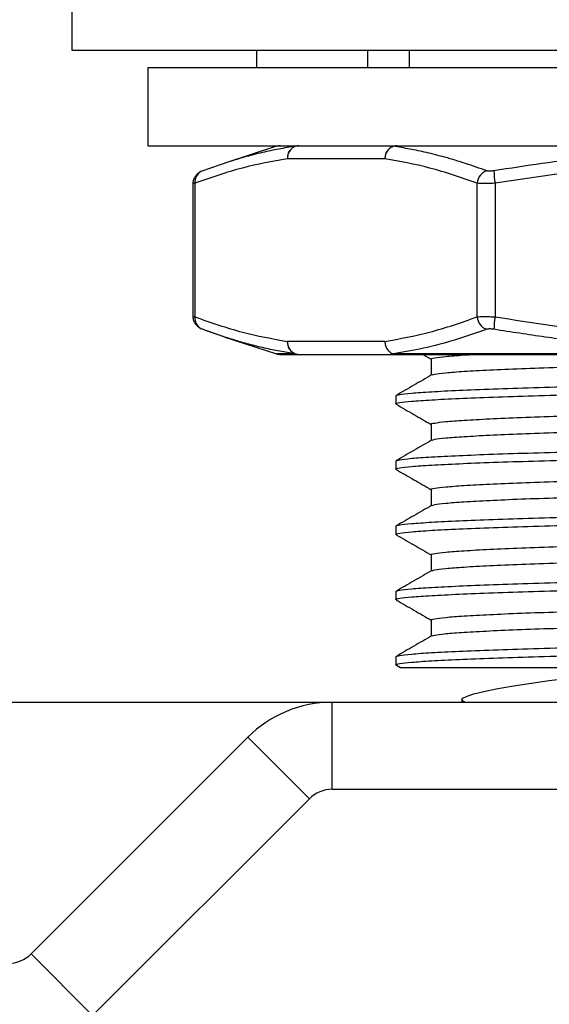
# Model space of a CAD drawing. Header units: millimetres. Extents: x 1259 to 1531, y 1568 to 1760.
# Tile 3 of 8: x 1328 to 1340, y 1615 to 1638. Entities that reach past the tile are written whole.
import ezdxf

# ---------------------------------------------------------------- set-up
doc = ezdxf.new("R2010")
doc.units = ezdxf.units.MM
doc.layers.add('1轮廓实线层', color=7, linetype='Continuous')
doc.layers.add('2细线层', color=3, linetype='Continuous')
doc.styles.add('SLDTEXTSTYLE1', font='txt')
doc.dimstyles.new('SLDDIMSTYLE3', dxfattribs={"dimtxt": 3.5, "dimasz": 4.08, "dimexe": 0, "dimexo": 0.0625, "dimgap": 0.875, "dimtad": 2, "dimdec": 0, "dimrnd": 1e-09, "dimzin": 12, "dimdsep": 46, "dimtxsty": 'SLDTEXTSTYLE1', "dimsah": 1, "dimcen": 0.09, "dimadec": 0, "dimazin": 3, "dimtfac": 1, "dimtmove": 0, "dimatfit": 0, "dimfxl": 1, "dimfrac": 2, "dimtolj": 1, "dimtzin": 12, "dimarcsym": 0})

# ---------------------------------------------------------------- blocks, each defined once
blk = doc.blocks.new('*D11')
at = {"layer": '2细线层', "color": 0, "lineweight": -2, "transparency": 16777216}
for p, q in [((1291.643, 1626.296), (1291.643, 1630.376)), ((1334.763, 1622.216), (1291.643, 1622.216)), ((1291.643, 1622.216), (1291.643, 1616.216)), ((1311.881, 1616.216), (1291.643, 1616.216)), ((1291.643, 1612.136), (1291.643, 1603.222))]:
    blk.add_line(p, q, dxfattribs=at)
at = {"layer": '2细线层', "color": 0, "transparency": 16777216}
for points in [[(1290.963, 1626.296), (1292.323, 1626.296), (1291.643, 1622.216)], [(1290.963, 1612.136), (1292.323, 1612.136), (1291.643, 1616.216)]]:
    blk.add_solid(points, dxfattribs=at)
at = {"layer": 'Defpoints', "color": 0, "transparency": 16777216}
for p in [(1334.825, 1622.216), (1291.643, 1616.216), (1311.943, 1616.216)]:
    blk.add_point(p, dxfattribs=at)
at = {"layer": '2细线层', "color": 0, "transparency": 16777216, "insert": (1287.268, 1605.639), "char_height": 3.5, "attachment_point": 2, "rotation": 90, "style": 'SLDTEXTSTYLE1'}
blk.add_mtext('\\A1;BH', dxfattribs=at)

msp = doc.modelspace()

# ---------------------------------------------------------------- linework, layer by layer
at = {"layer": '1轮廓实线层', "linetype": 'Continuous', "lineweight": 25}
for p, q in [((1328.843, 1638.672), (1328.843, 1637.216)), ((1328.843, 1637.216), (1347.093, 1637.216)), ((1333.093, 1637.216), (1333.093, 1636.816)), ((1335.643, 1637.216), (1335.643, 1636.816)), ((1336.598, 1637.216), (1336.598, 1636.816)), ((1330.593, 1636.816), (1330.593, 1635.016)), ((1330.593, 1636.816), (1347.093, 1636.816)), ((1330.593, 1635.016), (1347.093, 1635.016)), ((1333.548, 1635.002), (1332.363, 1634.617)), ((1333.979, 1635.002), (1333.548, 1635.002)), ((1343.47, 1635.002), (1336.236, 1635.002)), ((1332.477, 1634.65), (1331.811, 1634.421)), ((1332.477, 1634.65), (1332.363, 1634.616)), ((1336.04, 1634.716), (1333.798, 1634.716)), ((1331.626, 1634.156), (1331.626, 1631.076)), ((1331.675, 1634.153), (1331.675, 1631.079)), ((1338.162, 1631.079), (1338.162, 1634.153)), ((1338.575, 1634.153), (1338.575, 1631.079)), ((1331.811, 1630.811), (1332.486, 1630.579)), ((1332.363, 1630.616), (1333.548, 1630.231)), ((1336.04, 1630.516), (1333.798, 1630.516)), ((1333.979, 1630.231), (1333.548, 1630.231)), ((1334.068, 1630.216), (1336.31, 1630.216)), ((1343.47, 1630.231), (1336.236, 1630.231)), ((1336.913, 1630.216), (1337.105, 1630.105)), ((1337.105, 1630.11), (1337.105, 1629.739)), ((1336.293, 1629.266), (1336.293, 1629.079)), ((1337.105, 1628.61), (1337.105, 1628.239)), ((1336.293, 1627.766), (1336.293, 1627.579)), ((1337.105, 1627.11), (1337.105, 1626.739)), ((1336.293, 1626.266), (1336.293, 1626.079)), ((1337.105, 1625.61), (1337.105, 1625.239)), ((1336.293, 1624.766), (1336.293, 1624.579)), ((1337.105, 1624.11), (1337.105, 1623.739)), ((1336.293, 1623.266), (1336.293, 1623.079)), ((1336.305, 1623.068), (1336.396, 1623.015)), ((1334.825, 1620.216), (1334.825, 1622.216)), ((1357.143, 1622.216), (1334.825, 1622.216)), ((1337.805, 1622.273), (1337.809, 1622.216)), ((1332.89, 1621.415), (1327.907, 1616.432)), ((1334.304, 1620), (1332.89, 1621.415)), ((1357.143, 1620.216), (1334.825, 1620.216)), ((1334.304, 1620), (1329.322, 1615.018)), ((1329.322, 1615.018), (1327.907, 1616.432))]:
    msp.add_line(p, q, dxfattribs=at)
at = {"layer": '1轮廓实线层', "linetype": 'Continuous', "lineweight": 25, "flags": 128}
for points in [[(1331.853, 1634.439), (1331.813, 1634.422), (1331.811, 1634.421)], [(1331.811, 1630.811), (1331.813, 1630.81), (1331.853, 1630.794)], [(1337.888, 1622.216), (1337.844, 1622.234), (1337.806, 1622.272), (1337.834, 1622.315), (1337.928, 1622.362), (1338.088, 1622.414), (1338.312, 1622.469), (1338.599, 1622.527), (1338.947, 1622.588), (1339.354, 1622.652), (1339.815, 1622.717), (1340.329, 1622.784), (1340.891, 1622.852), (1341.093, 1622.876)]]:
    msp.add_lwpolyline(points, dxfattribs=at)
at = {"layer": '1轮廓实线层', "linetype": 'Continuous', "lineweight": 25}
for centre, radius, start, end in [((1333.641, 1634.716), 0.3, 90, 108), ((1334.084, 1634.73), 0.286, 93.1084, 182.8029), ((1334.085, 1634.734), 0.288, 111.783, 183.4992), ((1334.068, 1634.734), 0.282, 90.0119, 108.5686), ((1336.326, 1634.73), 0.286, 93.1084, 182.8029), ((1336.311, 1634.819), 0.197, 90.1171, 112.2374), ((1331.953, 1634.181), 0.279, 120.5064, 185.6057), ((1338.481, 1634.136), 0.319, 108.4817, 176.8382), ((1340.175, 1634.459), 1.629, 180.7286, 190.8262), ((1331.948, 1631.05), 0.275, 173.8315, 240.0748), ((1338.481, 1631.097), 0.319, 183.1618, 251.5183), ((1340.175, 1630.773), 1.629, 169.1738, 179.2714), ((1334.084, 1630.502), 0.286, 177.1971, 266.8916), ((1334.085, 1630.499), 0.288, 176.5009, 248.2174), ((1333.641, 1630.516), 0.3, 252.0003, 270), ((1334.068, 1630.498), 0.282, 251.4314, 269.9882), ((1336.31, 1630.463), 0.246, 250.4678, 269.9586), ((1336.311, 1630.414), 0.197, 247.7626, 269.8828), ((1334.825, 1619.48), 2.737, 90, 135), ((1334.825, 1619.48), 0.737, 90, 135), ((1327.386, 1616.953), 0.737, 270, 315)]:
    msp.add_arc(centre, radius, start, end, dxfattribs=at)
for points, knots in [([(1333.979, 1635.002), (1333.853, 1634.982), (1333.602, 1634.942), (1333.21, 1634.857), (1332.834, 1634.763), (1332.585, 1634.685), (1332.477, 1634.65)], [0, 0, 0, 0, 0.249255, 0.500188, 0.782226, 1, 1, 1, 1]), ([(1336.236, 1635.002), (1336.21, 1634.989), (1336.156, 1634.965), (1336.094, 1634.896), (1336.05, 1634.811), (1336.043, 1634.748), (1336.04, 1634.716)], [0, 0, 0, 0, 0.246067, 0.499999, 0.75, 1, 1, 1, 1]), ([(1338.38, 1634.439), (1338.218, 1634.496), (1337.899, 1634.61), (1337.437, 1634.749), (1337.009, 1634.858), (1336.614, 1634.942), (1336.362, 1634.982), (1336.236, 1635.002)], [0, 0, 0, 0, 0.226735, 0.448782, 0.647703, 0.824438, 1, 1, 1, 1]), ([(1343.47, 1635.002), (1343.18, 1634.982), (1342.599, 1634.942), (1341.692, 1634.858), (1340.71, 1634.749), (1339.649, 1634.61), (1338.916, 1634.496), (1338.546, 1634.439)], [0, 0, 0, 0, 0.175575, 0.352327, 0.551249, 0.773279, 1, 1, 1, 1]), ([(1333.798, 1634.716), (1333.454, 1634.654), (1332.744, 1634.527), (1332.039, 1634.281), (1331.675, 1634.153)], [0, 0, 0, 0, 0.483501, 1, 1, 1, 1]), ([(1338.162, 1634.153), (1337.798, 1634.281), (1337.094, 1634.527), (1336.383, 1634.654), (1336.04, 1634.716)], [0, 0, 0, 0, 0.5164906, 1, 1, 1, 1]), ([(1343.472, 1634.716), (1342.679, 1634.654), (1341.04, 1634.527), (1339.414, 1634.281), (1338.575, 1634.153)], [0, 0, 0, 0, 0.4835073, 1, 1, 1, 1]), ([(1331.81, 1634.42), (1331.784, 1634.404), (1331.731, 1634.371), (1331.67, 1634.297), (1331.631, 1634.214), (1331.628, 1634.158), (1331.627, 1634.13)], [0, 0, 0, 0, 0.2362936, 0.4875567, 0.7451624, 1, 1, 1, 1]), ([(1338.546, 1634.439), (1338.528, 1634.436), (1338.494, 1634.431), (1338.447, 1634.43), (1338.406, 1634.431), (1338.389, 1634.436), (1338.38, 1634.439)], [0, 0, 0, 0, 0.250654, 0.499905, 0.749188, 1, 1, 1, 1]), ([(1331.675, 1634.153), (1331.659, 1634.151), (1331.63, 1634.147), (1331.63, 1634.146), (1331.63, 1634.146)], [0, 0, 0, 0, 0.5855894, 1, 1, 1, 1]), ([(1338.575, 1634.153), (1338.531, 1634.151), (1338.445, 1634.146), (1338.328, 1634.144), (1338.228, 1634.146), (1338.184, 1634.151), (1338.162, 1634.153)], [0, 0, 0, 0, 0.249979, 0.499802, 0.749724, 1, 1, 1, 1]), ([(1331.627, 1631.102), (1331.628, 1631.074), (1331.631, 1631.019), (1331.67, 1630.935), (1331.731, 1630.861), (1331.784, 1630.828), (1331.81, 1630.812)], [0, 0, 0, 0, 0.254846, 0.512464, 0.763725, 1, 1, 1, 1]), ([(1331.63, 1631.087), (1331.63, 1631.086), (1331.63, 1631.086), (1331.659, 1631.082), (1331.675, 1631.079)], [0, 0, 0, 0, 0.415002, 1, 1, 1, 1]), ([(1331.675, 1631.079), (1332.039, 1630.952), (1332.744, 1630.706), (1333.454, 1630.578), (1333.798, 1630.516)], [0, 0, 0, 0, 0.5164887, 1, 1, 1, 1]), ([(1336.04, 1630.516), (1336.383, 1630.578), (1337.094, 1630.706), (1337.798, 1630.952), (1338.162, 1631.079)], [0, 0, 0, 0, 0.483506, 1, 1, 1, 1]), ([(1338.162, 1631.079), (1338.184, 1631.081), (1338.228, 1631.086), (1338.328, 1631.088), (1338.445, 1631.086), (1338.532, 1631.081), (1338.575, 1631.079)], [0, 0, 0, 0, 0.250525, 0.500532, 0.750272, 1, 1, 1, 1]), ([(1338.575, 1631.079), (1339.414, 1630.952), (1341.04, 1630.706), (1342.679, 1630.578), (1343.472, 1630.516)], [0, 0, 0, 0, 0.51649, 1, 1, 1, 1]), ([(1332.363, 1630.616), (1332.362, 1630.616), (1332.277, 1630.643), (1332.107, 1630.701), (1331.938, 1630.763), (1331.853, 1630.794)], [0, 0, 0, 0, 0.004816, 0.499416, 1, 1, 1, 1]), ([(1338.38, 1630.794), (1338.133, 1630.708), (1337.649, 1630.539), (1336.934, 1630.349), (1336.466, 1630.27), (1336.236, 1630.231)], [0, 0, 0, 0, 0.347017, 0.679324, 1, 1, 1, 1]), ([(1338.546, 1630.794), (1338.529, 1630.796), (1338.497, 1630.801), (1338.45, 1630.803), (1338.408, 1630.801), (1338.389, 1630.796), (1338.38, 1630.794)], [0, 0, 0, 0, 0.237983, 0.4731326, 0.7364691, 1, 1, 1, 1]), ([(1343.47, 1630.231), (1343.198, 1630.249), (1342.653, 1630.286), (1341.833, 1630.361), (1341.05, 1630.445), (1340.347, 1630.531), (1339.722, 1630.616), (1339.136, 1630.701), (1338.743, 1630.763), (1338.546, 1630.794)], [0, 0, 0, 0, 0.164899, 0.330569, 0.497971, 0.64133, 0.759577, 0.879064, 1, 1, 1, 1]), ([(1333.979, 1630.231), (1333.861, 1630.249), (1333.625, 1630.286), (1333.271, 1630.361), (1332.932, 1630.445), (1332.629, 1630.531), (1332.446, 1630.59), (1332.363, 1630.616)], [0, 0, 0, 0, 0.217581, 0.43618, 0.657068, 0.845991, 1, 1, 1, 1]), ([(1333.658, 1630.216), (1333.653, 1630.216), (1333.632, 1630.216), (1333.752, 1630.216), (1333.963, 1630.216), (1334.068, 1630.216)], [0, 0, 0, 0, 0.133737, 0.568516, 1, 1, 1, 1]), ([(1336.31, 1630.216), (1336.615, 1630.216), (1337.227, 1630.216), (1338.301, 1630.216), (1339.477, 1630.216), (1340.75, 1630.216), (1342.09, 1630.216), (1343.028, 1630.216), (1343.495, 1630.216)], [0, 0, 0, 0, 0.165474, 0.332212, 0.5, 0.667735, 0.834499, 1, 1, 1, 1]), ([(1337.105, 1630.11), (1337.105, 1630.11), (1337.077, 1630.12), (1337.172, 1630.14), (1337.417, 1630.171), (1337.734, 1630.197), (1338.014, 1630.212), (1338.092, 1630.216)], [0, 0, 0, 0, 0.000211, 0.290822, 0.586483, 0.884735, 1, 1, 1, 1]), ([(1337.13, 1629.744), (1337.143, 1629.751), (1337.174, 1629.768), (1337.418, 1629.796), (1337.837, 1629.829), (1338.424, 1629.861), (1339.153, 1629.893), (1340.011, 1629.922), (1340.987, 1629.952), (1342.075, 1629.984), (1343.26, 1630.016), (1344.511, 1630.049), (1345.797, 1630.08), (1347.093, 1630.11), (1348.39, 1630.14), (1349.672, 1630.171), (1350.678, 1630.197), (1351.222, 1630.212), (1351.373, 1630.216)], [0, 0, 0, 0, 0.045511, 0.111955, 0.178981, 0.246007, 0.312451, 0.37776, 0.443069, 0.509513, 0.576539, 0.643565, 0.710009, 0.775318, 0.840627, 0.90707, 0.974097, 1, 1, 1, 1]), ([(1337.113, 1629.744), (1336.977, 1629.666), (1336.706, 1629.509), (1336.436, 1629.353), (1336.3, 1629.274)], [0, 0, 0, 0, 0.49999, 1, 1, 1, 1]), ([(1336.293, 1629.266), (1336.31, 1629.276), (1336.345, 1629.296), (1336.63, 1629.328), (1337.085, 1629.36), (1337.719, 1629.392), (1338.508, 1629.424), (1339.439, 1629.454), (1340.506, 1629.484), (1341.697, 1629.516), (1342.574, 1629.538), (1343.014, 1629.549)], [0, 0, 0, 0, 0.1090198, 0.2199337, 0.3318195, 0.4437054, 0.5546193, 0.663639, 0.7741467, 0.8865875, 1, 1, 1, 1]), ([(1336.319, 1629.07), (1336.309, 1629.073), (1336.263, 1629.086), (1336.362, 1629.109), (1336.625, 1629.14), (1337.087, 1629.172), (1337.719, 1629.205), (1338.508, 1629.236), (1339.439, 1629.266), (1340.506, 1629.296), (1341.697, 1629.329), (1342.574, 1629.35), (1343.014, 1629.361)], [0, 0, 0, 0, 0.030631, 0.136312, 0.243828, 0.352287, 0.460745, 0.568262, 0.673942, 0.781065, 0.890061, 1, 1, 1, 1]), ([(1337.105, 1628.61), (1337.105, 1628.61), (1337.077, 1628.62), (1337.174, 1628.64), (1337.411, 1628.671), (1337.839, 1628.704), (1338.424, 1628.736), (1339.154, 1628.768), (1340.011, 1628.797), (1340.987, 1628.827), (1342.075, 1628.859), (1343.26, 1628.891), (1344.511, 1628.924), (1345.797, 1628.955), (1347.112, 1628.985), (1348.424, 1629.016), (1349.719, 1629.048), (1350.959, 1629.08), (1352.131, 1629.112), (1353.209, 1629.143), (1354.178, 1629.173), (1355.033, 1629.202), (1355.762, 1629.234), (1356.349, 1629.266), (1356.768, 1629.299), (1357.012, 1629.327), (1357.043, 1629.344), (1357.055, 1629.351)], [0, 0, 0, 0, 0.00003, 0.041631, 0.083955, 0.12665, 0.169345, 0.211669, 0.253269, 0.29487, 0.337194, 0.379889, 0.422584, 0.464908, 0.506509, 0.549946, 0.591922, 0.634249, 0.676567, 0.718514, 0.759748, 0.801349, 0.843673, 0.886368, 0.929063, 0.971386, 1, 1, 1, 1]), ([(1336.301, 1629.07), (1336.436, 1628.992), (1336.704, 1628.837), (1336.972, 1628.682), (1337.105, 1628.605)], [0, 0, 0, 0, 0.5050632, 1, 1, 1, 1]), ([(1337.13, 1628.244), (1337.143, 1628.251), (1337.174, 1628.268), (1337.418, 1628.296), (1337.837, 1628.329), (1338.424, 1628.361), (1339.153, 1628.393), (1340.011, 1628.422), (1340.987, 1628.452), (1342.075, 1628.484), (1343.26, 1628.516), (1344.511, 1628.549), (1345.797, 1628.58), (1347.093, 1628.61), (1348.389, 1628.64), (1349.675, 1628.671), (1350.927, 1628.704), (1352.111, 1628.736), (1353.2, 1628.768), (1354.175, 1628.797), (1355.033, 1628.827), (1355.762, 1628.859), (1356.348, 1628.891), (1356.77, 1628.924), (1357.033, 1628.955), (1357.065, 1628.975), (1357.081, 1628.985)], [0, 0, 0, 0, 0.0289804, 0.0712904, 0.1139712, 0.156652, 0.198962, 0.2405494, 0.2821367, 0.3244467, 0.3671275, 0.4098083, 0.4521183, 0.4937056, 0.535293, 0.577603, 0.6202838, 0.6629646, 0.7052746, 0.7468619, 0.7884492, 0.8307592, 0.8734401, 0.9161209, 0.9584309, 1, 1, 1, 1]), ([(1337.113, 1628.244), (1336.977, 1628.166), (1336.706, 1628.009), (1336.436, 1627.853), (1336.3, 1627.774)], [0, 0, 0, 0, 0.49999, 1, 1, 1, 1]), ([(1336.319, 1627.57), (1336.309, 1627.573), (1336.263, 1627.586), (1336.362, 1627.609), (1336.625, 1627.64), (1337.087, 1627.672), (1337.719, 1627.705), (1338.508, 1627.736), (1339.439, 1627.766), (1340.506, 1627.796), (1341.697, 1627.829), (1342.574, 1627.85), (1343.014, 1627.861)], [0, 0, 0, 0, 0.0306311, 0.1363115, 0.243828, 0.3522866, 0.4607453, 0.5682618, 0.6739421, 0.7810648, 0.8900615, 1, 1, 1, 1]), ([(1336.293, 1627.766), (1336.31, 1627.776), (1336.345, 1627.796), (1336.63, 1627.828), (1337.085, 1627.86), (1337.719, 1627.892), (1338.508, 1627.924), (1339.439, 1627.954), (1340.506, 1627.984), (1341.697, 1628.016), (1342.574, 1628.038), (1343.014, 1628.049)], [0, 0, 0, 0, 0.10902, 0.219934, 0.33182, 0.443705, 0.554619, 0.663639, 0.774147, 0.886587, 1, 1, 1, 1]), ([(1337.105, 1627.11), (1337.105, 1627.11), (1337.077, 1627.12), (1337.174, 1627.14), (1337.411, 1627.171), (1337.839, 1627.204), (1338.424, 1627.236), (1339.154, 1627.268), (1340.011, 1627.297), (1340.987, 1627.327), (1342.075, 1627.359), (1343.26, 1627.391), (1344.511, 1627.424), (1345.797, 1627.455), (1347.112, 1627.485), (1348.424, 1627.516), (1349.719, 1627.548), (1350.959, 1627.58), (1352.131, 1627.612), (1353.209, 1627.643), (1354.178, 1627.673), (1355.033, 1627.702), (1355.762, 1627.734), (1356.349, 1627.766), (1356.768, 1627.799), (1357.012, 1627.827), (1357.043, 1627.844), (1357.055, 1627.851)], [0, 0, 0, 0, 0.00003, 0.041631, 0.083955, 0.12665, 0.169345, 0.211669, 0.253269, 0.29487, 0.337194, 0.379889, 0.422584, 0.464908, 0.506509, 0.549946, 0.591922, 0.634249, 0.676567, 0.718514, 0.759748, 0.801349, 0.843673, 0.886368, 0.929063, 0.971386, 1, 1, 1, 1]), ([(1336.301, 1627.57), (1336.436, 1627.492), (1336.704, 1627.337), (1336.972, 1627.182), (1337.105, 1627.105)], [0, 0, 0, 0, 0.505063, 1, 1, 1, 1]), ([(1337.13, 1626.744), (1337.143, 1626.751), (1337.174, 1626.768), (1337.418, 1626.796), (1337.837, 1626.829), (1338.424, 1626.861), (1339.153, 1626.893), (1340.011, 1626.922), (1340.987, 1626.952), (1342.075, 1626.984), (1343.26, 1627.016), (1344.511, 1627.049), (1345.797, 1627.08), (1347.093, 1627.11), (1348.389, 1627.14), (1349.675, 1627.171), (1350.927, 1627.204), (1352.111, 1627.236), (1353.2, 1627.268), (1354.175, 1627.297), (1355.033, 1627.327), (1355.762, 1627.359), (1356.348, 1627.391), (1356.77, 1627.424), (1357.033, 1627.455), (1357.065, 1627.475), (1357.081, 1627.485)], [0, 0, 0, 0, 0.0289804, 0.0712904, 0.1139712, 0.156652, 0.198962, 0.2405494, 0.2821367, 0.3244467, 0.3671275, 0.4098083, 0.4521183, 0.4937056, 0.535293, 0.577603, 0.6202838, 0.6629646, 0.7052746, 0.7468619, 0.7884492, 0.8307592, 0.8734401, 0.9161209, 0.9584309, 1, 1, 1, 1]), ([(1337.113, 1626.744), (1336.977, 1626.666), (1336.706, 1626.509), (1336.436, 1626.353), (1336.3, 1626.274)], [0, 0, 0, 0, 0.4999895, 1, 1, 1, 1]), ([(1336.293, 1626.266), (1336.31, 1626.276), (1336.345, 1626.296), (1336.63, 1626.328), (1337.085, 1626.36), (1337.719, 1626.392), (1338.508, 1626.424), (1339.439, 1626.454), (1340.506, 1626.484), (1341.697, 1626.516), (1342.574, 1626.538), (1343.014, 1626.549)], [0, 0, 0, 0, 0.10902, 0.219934, 0.33182, 0.443705, 0.554619, 0.663639, 0.774147, 0.886587, 1, 1, 1, 1]), ([(1336.319, 1626.07), (1336.309, 1626.073), (1336.263, 1626.086), (1336.362, 1626.109), (1336.625, 1626.14), (1337.087, 1626.172), (1337.719, 1626.205), (1338.508, 1626.236), (1339.439, 1626.266), (1340.506, 1626.296), (1341.697, 1626.329), (1342.574, 1626.35), (1343.014, 1626.361)], [0, 0, 0, 0, 0.030631, 0.136312, 0.243828, 0.352287, 0.460745, 0.568262, 0.673942, 0.781065, 0.890061, 1, 1, 1, 1]), ([(1337.105, 1625.61), (1337.105, 1625.61), (1337.077, 1625.62), (1337.174, 1625.64), (1337.411, 1625.671), (1337.839, 1625.704), (1338.424, 1625.736), (1339.154, 1625.768), (1340.011, 1625.797), (1340.987, 1625.827), (1342.075, 1625.859), (1343.26, 1625.891), (1344.511, 1625.924), (1345.797, 1625.955), (1347.112, 1625.985), (1348.424, 1626.016), (1349.719, 1626.048), (1350.959, 1626.08), (1352.131, 1626.112), (1353.209, 1626.143), (1354.178, 1626.173), (1355.033, 1626.202), (1355.762, 1626.234), (1356.349, 1626.266), (1356.768, 1626.299), (1357.012, 1626.327), (1357.043, 1626.344), (1357.055, 1626.351)], [0, 0, 0, 0, 0.00003, 0.041631, 0.083955, 0.12665, 0.169345, 0.211669, 0.253269, 0.29487, 0.337194, 0.379889, 0.422584, 0.464908, 0.506509, 0.549946, 0.591922, 0.634249, 0.676567, 0.718514, 0.759748, 0.801349, 0.843673, 0.886368, 0.929063, 0.971386, 1, 1, 1, 1]), ([(1336.301, 1626.07), (1336.436, 1625.992), (1336.704, 1625.837), (1336.972, 1625.682), (1337.105, 1625.605)], [0, 0, 0, 0, 0.505063, 1, 1, 1, 1]), ([(1337.13, 1625.244), (1337.143, 1625.251), (1337.174, 1625.268), (1337.418, 1625.296), (1337.837, 1625.329), (1338.424, 1625.361), (1339.153, 1625.393), (1340.011, 1625.422), (1340.987, 1625.452), (1342.075, 1625.484), (1343.26, 1625.516), (1344.511, 1625.549), (1345.797, 1625.58), (1347.093, 1625.61), (1348.389, 1625.64), (1349.675, 1625.671), (1350.927, 1625.704), (1352.111, 1625.736), (1353.2, 1625.768), (1354.175, 1625.797), (1355.033, 1625.827), (1355.762, 1625.859), (1356.348, 1625.891), (1356.77, 1625.924), (1357.033, 1625.955), (1357.065, 1625.975), (1357.081, 1625.985)], [0, 0, 0, 0, 0.0289804, 0.0712904, 0.1139712, 0.156652, 0.198962, 0.2405494, 0.2821367, 0.3244467, 0.3671275, 0.4098083, 0.4521183, 0.4937056, 0.535293, 0.577603, 0.6202838, 0.6629646, 0.7052746, 0.7468619, 0.7884492, 0.8307592, 0.8734401, 0.9161209, 0.9584309, 1, 1, 1, 1]), ([(1337.113, 1625.244), (1336.977, 1625.166), (1336.706, 1625.009), (1336.436, 1624.853), (1336.3, 1624.774)], [0, 0, 0, 0, 0.49999, 1, 1, 1, 1]), ([(1336.293, 1624.766), (1336.31, 1624.776), (1336.345, 1624.796), (1336.63, 1624.828), (1337.085, 1624.86), (1337.719, 1624.892), (1338.508, 1624.924), (1339.439, 1624.954), (1340.506, 1624.984), (1341.697, 1625.016), (1342.574, 1625.038), (1343.014, 1625.049)], [0, 0, 0, 0, 0.1090198, 0.2199337, 0.3318195, 0.4437054, 0.5546193, 0.663639, 0.7741467, 0.8865875, 1, 1, 1, 1]), ([(1336.319, 1624.57), (1336.309, 1624.573), (1336.263, 1624.586), (1336.362, 1624.609), (1336.625, 1624.64), (1337.087, 1624.672), (1337.719, 1624.705), (1338.508, 1624.736), (1339.439, 1624.766), (1340.506, 1624.796), (1341.697, 1624.829), (1342.574, 1624.85), (1343.014, 1624.861)], [0, 0, 0, 0, 0.030631, 0.136312, 0.243828, 0.352287, 0.460745, 0.568262, 0.673942, 0.781065, 0.890061, 1, 1, 1, 1]), ([(1337.105, 1624.11), (1337.105, 1624.11), (1337.077, 1624.12), (1337.174, 1624.14), (1337.411, 1624.171), (1337.839, 1624.204), (1338.424, 1624.236), (1339.154, 1624.268), (1340.011, 1624.297), (1340.987, 1624.327), (1342.075, 1624.359), (1343.26, 1624.391), (1344.511, 1624.424), (1345.797, 1624.455), (1347.112, 1624.485), (1348.424, 1624.516), (1349.719, 1624.548), (1350.959, 1624.58), (1352.131, 1624.612), (1353.209, 1624.643), (1354.178, 1624.673), (1355.033, 1624.702), (1355.762, 1624.734), (1356.349, 1624.766), (1356.768, 1624.799), (1357.012, 1624.827), (1357.043, 1624.844), (1357.055, 1624.851)], [0, 0, 0, 0, 0.00003, 0.041631, 0.083955, 0.12665, 0.169345, 0.211669, 0.253269, 0.29487, 0.337194, 0.379889, 0.422584, 0.464908, 0.506509, 0.549946, 0.591922, 0.634249, 0.676567, 0.718514, 0.759748, 0.801349, 0.843673, 0.886368, 0.929063, 0.971386, 1, 1, 1, 1]), ([(1336.301, 1624.57), (1336.436, 1624.492), (1336.704, 1624.337), (1336.972, 1624.182), (1337.105, 1624.105)], [0, 0, 0, 0, 0.505063, 1, 1, 1, 1]), ([(1337.13, 1623.744), (1337.143, 1623.751), (1337.174, 1623.768), (1337.418, 1623.796), (1337.837, 1623.829), (1338.424, 1623.861), (1339.153, 1623.893), (1340.011, 1623.922), (1340.987, 1623.952), (1342.075, 1623.984), (1343.26, 1624.016), (1344.511, 1624.049), (1345.797, 1624.08), (1347.093, 1624.11), (1348.389, 1624.14), (1349.675, 1624.171), (1350.927, 1624.204), (1352.111, 1624.236), (1353.2, 1624.268), (1354.175, 1624.297), (1355.033, 1624.327), (1355.762, 1624.359), (1356.348, 1624.391), (1356.77, 1624.424), (1357.033, 1624.455), (1357.065, 1624.475), (1357.081, 1624.485)], [0, 0, 0, 0, 0.0289804, 0.0712904, 0.1139712, 0.156652, 0.198962, 0.2405494, 0.2821367, 0.3244467, 0.3671275, 0.4098083, 0.4521183, 0.4937056, 0.535293, 0.577603, 0.6202838, 0.6629646, 0.7052746, 0.7468619, 0.7884492, 0.8307592, 0.8734401, 0.9161209, 0.9584309, 1, 1, 1, 1]), ([(1336.293, 1623.266), (1336.31, 1623.276), (1336.345, 1623.296), (1336.63, 1623.328), (1337.085, 1623.36), (1337.719, 1623.392), (1338.508, 1623.424), (1339.439, 1623.454), (1340.506, 1623.484), (1341.697, 1623.516), (1342.574, 1623.538), (1343.014, 1623.549)], [0, 0, 0, 0, 0.10902, 0.219934, 0.33182, 0.443705, 0.554619, 0.663639, 0.774147, 0.886587, 1, 1, 1, 1]), ([(1337.113, 1623.744), (1336.977, 1623.666), (1336.706, 1623.509), (1336.436, 1623.353), (1336.3, 1623.274)], [0, 0, 0, 0, 0.49999, 1, 1, 1, 1]), ([(1336.327, 1623.068), (1336.313, 1623.071), (1336.262, 1623.085), (1336.361, 1623.109), (1336.626, 1623.14), (1337.087, 1623.172), (1337.719, 1623.205), (1338.508, 1623.236), (1339.439, 1623.266), (1340.506, 1623.296), (1341.697, 1623.329), (1342.574, 1623.35), (1343.014, 1623.361)], [0, 0, 0, 0, 0.038822, 0.14361, 0.250218, 0.35776, 0.465302, 0.57191, 0.676697, 0.782915, 0.89099, 1, 1, 1, 1]), ([(1336.396, 1623.016), (1336.396, 1623.016), (1336.388, 1623.016), (1336.42, 1623.016), (1336.53, 1623.016), (1336.689, 1623.016), (1336.854, 1623.016), (1337.04, 1623.016), (1337.315, 1623.016), (1337.717, 1623.016), (1338.112, 1623.016), (1338.459, 1623.016), (1338.819, 1623.016), (1339.303, 1623.016), (1339.943, 1623.016), (1340.525, 1623.016), (1341.246, 1623.016), (1342.003, 1623.016), (1342.934, 1623.016), (1343.631, 1623.016), (1344.301, 1623.016), (1344.938, 1623.016), (1345.437, 1623.016), (1345.687, 1623.016)], [0, 0, 0, 0, 0.007216, 0.064738, 0.123093, 0.182306, 0.21206, 0.240545, 0.297753, 0.355795, 0.414692, 0.444285, 0.47256, 0.529344, 0.586953, 0.645421, 0.674806, 0.758666, 0.815511, 0.873211, 0.902206, 0.950969, 1, 1, 1, 1])]:
    msp.add_open_spline(points, degree=3, knots=knots, dxfattribs=at)
msp.add_open_spline([(1336.04, 1630.516), (1336.042, 1630.485), (1336.048, 1630.421), (1336.089, 1630.337), (1336.149, 1630.267), (1336.202, 1630.243), (1336.228, 1630.23)], degree=3, dxfattribs=at)

# ---------------------------------------------------------------- dimensions: what is measured, and where the dimension line sits
at = {"layer": '2细线层'}
dim = msp.add_linear_dim(base=(1291.643, 1616.216), p1=(1334.825, 1622.216), p2=(1311.943, 1616.216), angle=90, text='BH', dimstyle='SLDDIMSTYLE3', dxfattribs=at)
dim.commit()
dim.dimension.update_dxf_attribs({"geometry": '*D11', "text_midpoint": (1291.643, 1605.639), "dimtype": 160})

doc.saveas('drawing.dxf')
